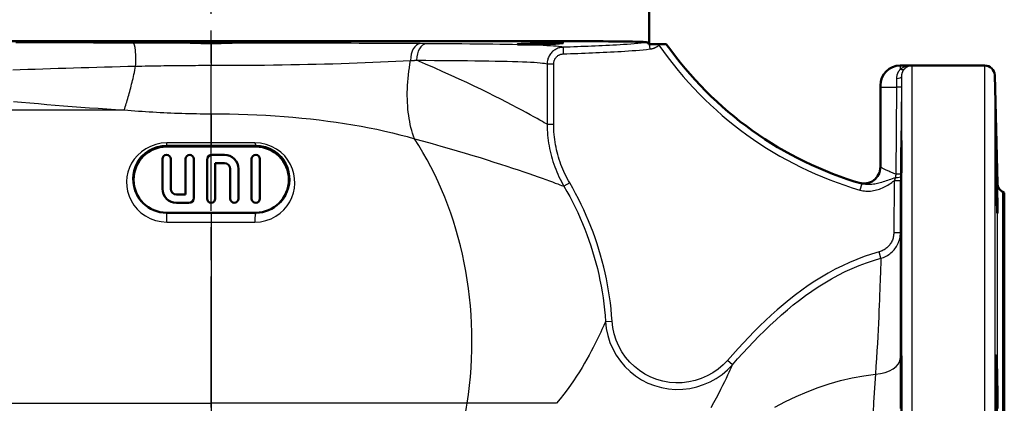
# Model space of a CAD drawing. Header units: millimetres. Extents: x 257 to 2036, y 206 to 1822.
# Tile 30 of 66: x 1011 to 1309, y 1370 to 1486. Entities that reach past the tile are written whole.
import ezdxf

# ---------------------------------------------------------------- set-up
doc = ezdxf.new("R2010")
doc.units = ezdxf.units.MM
doc.header["$LTSCALE"] = 7
doc.linetypes.add('CHAIN', pattern=[0.3543, 0.2362, -0.0295, 0.0591, -0.0295])
for name, color, linetype, lineweight in [('Mittellinie(DIN)', 4, 'CHAIN', 25), ('Sichtbare Kanten(DIN)', 7, 'Continuous', 50), ('Sichtbare tangentiale Kanten(DIN)', 3, 'Continuous', 25)]:
    doc.layers.add(name, color=color, linetype=linetype, lineweight=lineweight)

msp = doc.modelspace()

# ---------------------------------------------------------------- linework, layer by layer
at = {"layer": 'Mittellinie(DIN)', "linetype": 'CHAIN', "ltscale": 23.990969}
msp.add_line((1069.44, 832.92), (1069.44, 1821.73), dxfattribs=at)
at = {"layer": 'Sichtbare Kanten(DIN)'}
for p, q in [((1201.94, 1478.33), (1201.94, 1505.33)), ((1202.11, 1478.33), (1201.74, 1478.33)), ((1204.68, 1478.33), (1202.11, 1478.33)), ((1205.17, 1478.33), (1204.68, 1478.33)), ((1207.17, 1478.33), (1205.17, 1478.33)), ((1281.42, 1471.83), (1277.94, 1471.83)), ((1303.54, 1471.83), (1281.42, 1471.83)), ((1307.4, 1436.16), (1306.54, 1468.91)), ((1271.94, 1465.33), (1271.94, 1465.83)), ((1271.94, 1465.33), (1271.94, 1441.15)), ((1055.94, 1447.33), (1082.94, 1447.33)), ((1054.69, 1434.58), (1054.69, 1443.58)), ((1057.19, 1443.58), (1057.19, 1434.58)), ((1061.69, 1432.83), (1061.69, 1443.58)), ((1064.19, 1443.58), (1064.19, 1431.83)), ((1068.19, 1431.58), (1068.19, 1443.33)), ((1069.69, 1444.83), (1073.44, 1444.83)), ((1073.44, 1442.33), (1070.69, 1442.33)), ((1070.69, 1442.33), (1070.69, 1431.58)), ((1081.69, 1431.58), (1081.69, 1443.58)), ((1084.19, 1443.58), (1084.19, 1431.58)), ((1075.19, 1431.58), (1075.19, 1440.58)), ((1077.69, 1440.58), (1077.69, 1431.58)), ((1309.44, 1433.33), (1308.9, 1433.64)), ((1309.44, 1433.33), (1309.44, 1221.33)), ((1058.94, 1432.83), (1061.69, 1432.83)), ((1062.69, 1430.33), (1058.94, 1430.33)), ((1082.94, 1427.33), (1055.94, 1427.33))]:
    msp.add_line(p, q, dxfattribs=at)
at = {"layer": 'Sichtbare Kanten(DIN)', "flags": 128}
for points in [[(1201.67, 1478.77), (1201.4, 1478.83), (1201.04, 1478.89), (1200.58, 1478.93), (1200.04, 1478.97), (1199.4, 1479), (1198.67, 1479.03), (1197.85, 1479.05), (1196.94, 1479.07), (1195.94, 1479.09), (1194.85, 1479.1), (1193.67, 1479.12), (1192.41, 1479.13), (1191.06, 1479.14), (1189.62, 1479.15), (1188.1, 1479.16), (1186.5, 1479.17), (1184.82, 1479.17), (1183.06, 1479.18), (1181.22, 1479.19), (1179.3, 1479.19), (1177.31, 1479.2), (1175.24, 1479.2), (1173.09, 1479.2), (1170.87, 1479.21), (1168.58, 1479.21), (1166.22, 1479.21), (1163.79, 1479.22), (1161.29, 1479.22), (1158.74, 1479.22), (1156.12, 1479.22), (1153.45, 1479.23), (1150.72, 1479.23), (1147.93, 1479.23), (1145.09, 1479.23), (1142.19, 1479.23), (1139.24, 1479.24), (1136.24, 1479.24), (1133.2, 1479.24), (1130.1, 1479.24), (1126.96, 1479.24), (1123.78, 1479.24), (1120.56, 1479.24), (1117.31, 1479.24), (1114.03, 1479.24), (1110.72, 1479.25), (1107.39, 1479.25), (1104.02, 1479.25), (1100.64, 1479.25), (1097.23, 1479.25), (1093.8, 1479.25), (1090.36, 1479.25), (1086.89, 1479.25), (1083.42, 1479.25), (1079.93, 1479.25), (1076.43, 1479.25), (1072.92, 1479.25), (1069.41, 1479.25), (1065.91, 1479.25), (1062.41, 1479.25), (1058.92, 1479.25), (1055.44, 1479.25), (1051.97, 1479.25), (1048.51, 1479.25), (1045.07, 1479.25), (1041.64, 1479.25), (1038.23, 1479.25), (1034.84, 1479.25), (1031.47, 1479.25), (1028.13, 1479.25), (1024.81, 1479.24), (1021.52, 1479.24), (1018.27, 1479.24), (1015.06, 1479.24), (1011.88, 1479.24), (1008.75, 1479.24)], [(1066.36, 1478.63), (1065.06, 1478.65), (1063.99, 1478.68), (1063.18, 1478.72), (1062.68, 1478.76), (1062.52, 1478.8), (1062.71, 1478.84), (1063.23, 1478.87), (1064.06, 1478.91), (1065.15, 1478.93), (1066.46, 1478.96), (1067.92, 1478.97), (1069.46, 1478.97), (1071, 1478.97), (1072.46, 1478.95), (1073.76, 1478.93), (1074.85, 1478.91), (1075.67, 1478.87), (1076.18, 1478.84), (1076.36, 1478.8), (1076.19, 1478.76), (1075.69, 1478.72), (1074.87, 1478.68), (1073.79, 1478.65), (1072.49, 1478.63)], [(1069.44, 1478.55), (1069.31, 1478.55), (1069.18, 1478.55), (1069.04, 1478.55), (1068.91, 1478.56), (1068.78, 1478.56), (1068.64, 1478.56), (1068.51, 1478.56), (1068.38, 1478.57), (1068.25, 1478.57), (1068.12, 1478.57), (1067.99, 1478.58), (1067.86, 1478.58), (1067.73, 1478.59), (1067.6, 1478.59), (1067.47, 1478.6), (1067.34, 1478.6), (1067.22, 1478.61), (1067.09, 1478.61), (1066.97, 1478.61), (1066.84, 1478.62), (1066.72, 1478.62), (1066.6, 1478.63), (1066.48, 1478.63), (1066.36, 1478.63)], [(1072.49, 1478.63), (1072.37, 1478.63), (1072.25, 1478.62), (1072.13, 1478.62), (1072.01, 1478.62), (1071.89, 1478.61), (1071.76, 1478.61), (1071.64, 1478.61), (1071.51, 1478.6), (1071.39, 1478.6), (1071.26, 1478.59), (1071.13, 1478.59), (1071.01, 1478.58), (1070.88, 1478.58), (1070.75, 1478.57), (1070.62, 1478.57), (1070.49, 1478.57), (1070.36, 1478.56), (1070.23, 1478.56), (1070.1, 1478.56), (1069.97, 1478.56), (1069.84, 1478.55), (1069.71, 1478.55), (1069.57, 1478.55), (1069.44, 1478.55)], [(1175.81, 1478.67), (1175.94, 1478.63), (1175.6, 1478.57), (1174.82, 1478.5), (1173.64, 1478.43), (1172.15, 1478.36), (1170.45, 1478.29), (1168.65, 1478.24), (1166.87, 1478.2), (1165.24, 1478.17), (1163.87, 1478.17), (1162.86, 1478.18), (1162.26, 1478.21), (1162.13, 1478.26), (1162.47, 1478.31), (1163.25, 1478.37), (1164.43, 1478.44), (1165.92, 1478.5), (1167.62, 1478.57), (1169.42, 1478.62), (1171.19, 1478.66), (1172.82, 1478.69), (1174.19, 1478.7), (1175.21, 1478.7), (1175.81, 1478.67)], [(1201.74, 1478.33), (1201.74, 1478.36), (1201.74, 1478.4), (1201.74, 1478.43), (1201.73, 1478.46), (1201.73, 1478.49), (1201.73, 1478.51), (1201.73, 1478.54), (1201.72, 1478.57), (1201.72, 1478.59), (1201.72, 1478.61), (1201.71, 1478.63), (1201.71, 1478.65), (1201.71, 1478.67), (1201.71, 1478.69), (1201.7, 1478.7), (1201.7, 1478.72), (1201.7, 1478.73), (1201.69, 1478.74), (1201.69, 1478.75), (1201.69, 1478.76), (1201.68, 1478.76), (1201.68, 1478.77), (1201.68, 1478.77), (1201.67, 1478.77)], [(1278.22, 1441.45), (1278.25, 1444.03), (1278.27, 1446.27), (1278.29, 1447.92), (1278.31, 1448.9), (1278.32, 1449.19), (1278.32, 1448.7), (1278.32, 1447.54), (1278.32, 1445.7), (1278.3, 1443.35), (1278.29, 1440.72), (1278.27, 1437.85), (1278.24, 1434.99), (1278.22, 1432.42), (1278.19, 1430.18), (1278.17, 1428.48), (1278.15, 1427.49), (1278.14, 1427.2), (1278.13, 1427.68), (1278.13, 1428.85), (1278.14, 1430.71), (1278.16, 1433.06), (1278.18, 1435.72), (1278.2, 1438.64), (1278.22, 1441.45)], [(1307.12, 1441.45), (1307.19, 1438.64), (1307.26, 1435.72), (1307.32, 1433.07), (1307.36, 1430.71), (1307.39, 1428.85), (1307.39, 1427.68), (1307.37, 1427.2), (1307.33, 1427.49), (1307.28, 1428.48), (1307.21, 1430.18), (1307.14, 1432.42), (1307.06, 1434.99), (1306.99, 1437.85), (1306.93, 1440.72), (1306.88, 1443.35), (1306.84, 1445.7), (1306.82, 1447.54), (1306.82, 1448.7), (1306.83, 1449.19), (1306.87, 1448.9), (1306.91, 1447.92), (1306.97, 1446.27), (1307.05, 1444.03), (1307.12, 1441.45)], [(1278.13, 1368.11), (1278.13, 1370.75), (1278.14, 1373.66), (1278.16, 1376.5), (1278.18, 1379.08), (1278.2, 1381.33), (1278.22, 1382.98)], [(1278.22, 1382.98), (1278.25, 1383.97), (1278.27, 1384.24), (1278.29, 1383.76), (1278.31, 1382.58), (1278.32, 1380.74), (1278.32, 1378.39), (1278.32, 1375.76), (1278.32, 1372.88), (1278.3, 1370.02), (1278.29, 1367.47)], [(1306.93, 1367.47), (1306.88, 1370.02), (1306.84, 1372.88), (1306.82, 1375.76), (1306.82, 1378.39), (1306.83, 1380.74), (1306.87, 1382.58), (1306.91, 1383.76), (1306.97, 1384.24), (1307.05, 1383.97), (1307.12, 1382.98)], [(1307.12, 1382.98), (1307.19, 1381.33), (1307.26, 1379.08), (1307.32, 1376.5), (1307.36, 1373.66), (1307.39, 1370.75), (1307.39, 1368.11)]]:
    msp.add_lwpolyline(points, dxfattribs=at)
at = {"layer": 'Sichtbare Kanten(DIN)'}
for centre, radius, start, end in [((1297.05, 1541.74), 110, 215.2012, 253.7627), ((1277.94, 1465.83), 6, 90, 180), ((1303.54, 1468.83), 3, 1.5, 90), ((1055.94, 1437.33), 10, 90, 270), ((1082.94, 1437.33), 10, 270, 90), ((1055.94, 1443.58), 1.25, 0, 180), ((1062.94, 1443.58), 1.25, 0, 180), ((1069.69, 1443.33), 1.5, 90, 180), ((1073.44, 1440.58), 4.25, 0, 90), ((1073.44, 1440.58), 1.75, 0, 90), ((1082.94, 1443.58), 1.25, 0, 180), ((1266.94, 1441.15), 5, 253.3342, 0), ((1310.4, 1436.24), 3, 181.5, 240), ((1058.94, 1434.58), 4.25, 180, 270), ((1058.94, 1434.58), 1.75, 180, 270), ((1062.69, 1431.83), 1.5, 270, 0), ((1069.44, 1431.58), 1.25, 180, 0), ((1076.44, 1431.58), 1.25, 180, 0), ((1082.94, 1431.58), 1.25, 180, 0)]:
    msp.add_arc(centre, radius, start, end, dxfattribs=at)
at = {"layer": 'Sichtbare tangentiale Kanten(DIN)'}
for p, q in [((1069.44, 1478.55), (1069.44, 1471.9)), ((1134.56, 1478.43), (1132.69, 1478.45)), ((1202.3, 1476.84), (1202.11, 1478.33)), ((1204.95, 1478.01), (1204.68, 1478.33)), ((1175.93, 1477.35), (1176, 1475.36)), ((1069.44, 1457.27), (1069.44, 1471.91)), ((1171.1, 1472.36), (1173.09, 1472.36)), ((1171.1, 1472.36), (1171.1, 1454.07)), ((1173.09, 1454.07), (1173.09, 1472.36)), ((1277.94, 1471.83), (1277.94, 1470.69)), ((1281.42, 1471.83), (1281.42, 1182.83)), ((1303.54, 1182.83), (1303.54, 1471.83)), ((1306.54, 1468.91), (1306.54, 1185.75)), ((1278.42, 1186.01), (1278.42, 1468.65)), ((1271.94, 1465.33), (1276.78, 1465.33)), ((1276.78, 1465.33), (1276.6, 1438.98)), ((1278.16, 1438.96), (1278.39, 1465.31)), ((982.39, 1458.44), (1043.11, 1458.44)), ((1069.44, 1457.26), (1069.44, 1448.45)), ((1171.1, 1454.07), (1173.09, 1454.07)), ((1069.44, 1448.45), (1069.44, 1447.74)), ((1055.94, 1447.33), (1055.94, 1447.75)), ((1082.94, 1447.33), (1082.94, 1447.77)), ((1177.92, 1436.34), (1176.19, 1435.33)), ((1266.3, 1436.12), (1265.74, 1434.2)), ((1276.14, 1437.01), (1276, 1421.26)), ((1278.14, 1436.99), (1276.14, 1437.01)), ((1278, 1421.25), (1278.14, 1436.99)), ((1278.14, 1436.99), (1278.15, 1438.32)), ((1278.15, 1438.32), (1278.16, 1438.96)), ((1307.4, 1218.49), (1307.4, 1436.16)), ((1308.9, 1433.64), (1308.9, 1221.01)), ((1055.94, 1427.33), (1055.94, 1427.3)), ((1069.44, 1427.31), (1069.44, 1424.53)), ((1082.94, 1427.33), (1082.94, 1427.28)), ((1069.44, 1424.53), (1069.44, 1369.73)), ((1278, 1421.25), (1276, 1421.26)), ((1272.1, 1413.58), (1271.58, 1415.5)), ((1188.76, 1394.45), (1190.76, 1394.59)), ((1227.19, 1381.39), (1225.69, 1382.71)), ((981.59, 1369.73), (1069.44, 1369.73)), ((1069.44, 1369.73), (1069.44, 1349.46)), ((1146.94, 1369.73), (1069.44, 1369.73)), ((1173.92, 1369.73), (1146.94, 1369.73))]:
    msp.add_line(p, q, dxfattribs=at)
at = {"layer": 'Sichtbare tangentiale Kanten(DIN)', "flags": 128}
for points in [[(1045.89, 1478.63), (1043.46, 1478.64), (1041.04, 1478.64), (1038.63, 1478.64), (1036.22, 1478.64), (1033.82, 1478.64), (1031.43, 1478.65), (1029.04, 1478.65), (1026.67, 1478.65), (1024.3, 1478.66), (1021.94, 1478.66), (1019.6, 1478.67), (1017.26, 1478.67), (1014.93, 1478.68), (1012.62, 1478.68), (1010.31, 1478.69)], [(1066.36, 1478.63), (1065.5, 1478.63), (1064.65, 1478.63), (1063.79, 1478.63), (1062.93, 1478.63), (1062.08, 1478.63), (1061.22, 1478.63), (1060.37, 1478.63), (1059.51, 1478.63), (1058.66, 1478.63), (1057.8, 1478.63), (1056.95, 1478.63), (1056.09, 1478.63), (1055.24, 1478.63), (1054.39, 1478.63), (1053.54, 1478.63), (1052.68, 1478.63), (1051.83, 1478.63), (1050.98, 1478.63), (1050.13, 1478.63), (1049.28, 1478.63), (1048.43, 1478.63), (1047.58, 1478.63), (1046.74, 1478.63), (1045.89, 1478.63)], [(1132.69, 1478.45), (1130.5, 1478.46), (1128.27, 1478.47), (1126.01, 1478.48), (1123.72, 1478.49), (1121.4, 1478.51), (1119.05, 1478.52), (1116.67, 1478.53), (1114.26, 1478.54), (1111.82, 1478.55), (1109.35, 1478.56), (1106.86, 1478.57), (1104.34, 1478.57), (1101.8, 1478.58), (1099.23, 1478.59), (1096.64, 1478.6), (1094.02, 1478.6), (1091.37, 1478.61), (1088.71, 1478.61), (1086.03, 1478.62), (1083.34, 1478.62), (1080.63, 1478.62), (1077.92, 1478.63), (1075.2, 1478.63), (1072.49, 1478.63)], [(1175.93, 1477.35), (1175.59, 1477.44), (1175.12, 1477.51), (1174.54, 1477.59), (1173.84, 1477.66), (1173.03, 1477.72), (1172.1, 1477.78), (1171.05, 1477.84), (1169.9, 1477.9), (1168.63, 1477.95), (1167.25, 1478), (1165.76, 1478.04), (1164.16, 1478.08), (1162.46, 1478.12), (1160.65, 1478.16), (1158.75, 1478.19), (1156.74, 1478.23), (1154.64, 1478.26), (1152.44, 1478.28), (1150.14, 1478.31), (1147.75, 1478.34), (1145.27, 1478.36), (1142.71, 1478.38), (1140.07, 1478.4), (1137.35, 1478.42), (1134.56, 1478.43)], [(1201.67, 1478.77), (1200.63, 1478.66), (1199.58, 1478.56), (1198.52, 1478.47), (1197.45, 1478.39), (1196.38, 1478.31), (1195.31, 1478.24), (1194.24, 1478.17), (1193.17, 1478.1), (1192.1, 1478.04), (1191.02, 1477.98), (1189.95, 1477.93), (1188.87, 1477.87), (1187.8, 1477.82), (1186.72, 1477.77), (1185.64, 1477.72), (1184.56, 1477.68), (1183.48, 1477.63), (1182.4, 1477.59), (1181.33, 1477.55), (1180.25, 1477.51), (1179.17, 1477.47), (1178.09, 1477.43), (1177.01, 1477.39), (1175.93, 1477.35)], [(1202.3, 1476.84), (1202.42, 1476.85), (1202.54, 1476.87), (1202.66, 1476.89), (1202.78, 1476.92), (1202.9, 1476.95), (1203.02, 1476.98), (1203.14, 1477.01), (1203.25, 1477.05), (1203.37, 1477.09), (1203.48, 1477.13), (1203.6, 1477.18), (1203.71, 1477.23), (1203.82, 1477.28), (1203.93, 1477.33), (1204.04, 1477.39), (1204.15, 1477.45), (1204.25, 1477.51), (1204.36, 1477.58), (1204.46, 1477.64), (1204.56, 1477.71), (1204.66, 1477.78), (1204.76, 1477.86), (1204.86, 1477.94), (1204.95, 1478.01)], [(1204.95, 1478.01), (1204.96, 1478.03), (1204.97, 1478.04), (1204.98, 1478.05), (1204.99, 1478.06), (1205, 1478.07), (1205.01, 1478.09), (1205.02, 1478.1), (1205.03, 1478.11), (1205.04, 1478.12), (1205.05, 1478.14), (1205.06, 1478.15), (1205.07, 1478.16), (1205.08, 1478.17), (1205.09, 1478.19), (1205.1, 1478.2), (1205.11, 1478.21), (1205.12, 1478.23), (1205.12, 1478.24), (1205.13, 1478.26), (1205.14, 1478.27), (1205.15, 1478.28), (1205.16, 1478.3), (1205.17, 1478.31), (1205.17, 1478.33)], [(1175.93, 1477.35), (1175.61, 1477.33), (1175.3, 1477.29), (1174.98, 1477.23), (1174.67, 1477.15), (1174.37, 1477.05), (1174.07, 1476.93), (1173.79, 1476.79), (1173.51, 1476.63), (1173.24, 1476.46), (1172.98, 1476.27), (1172.74, 1476.06), (1172.51, 1475.84), (1172.29, 1475.6), (1172.09, 1475.35), (1171.91, 1475.09), (1171.74, 1474.81), (1171.6, 1474.53), (1171.47, 1474.23), (1171.36, 1473.93), (1171.27, 1473.63), (1171.19, 1473.31), (1171.14, 1473), (1171.11, 1472.68), (1171.1, 1472.36)], [(1173.09, 1472.36), (1173.1, 1472.55), (1173.12, 1472.74), (1173.15, 1472.93), (1173.19, 1473.12), (1173.25, 1473.31), (1173.31, 1473.49), (1173.39, 1473.66), (1173.48, 1473.83), (1173.58, 1474), (1173.69, 1474.16), (1173.81, 1474.31), (1173.94, 1474.45), (1174.08, 1474.58), (1174.22, 1474.71), (1174.38, 1474.82), (1174.54, 1474.92), (1174.71, 1475.02), (1174.88, 1475.1), (1175.06, 1475.17), (1175.24, 1475.23), (1175.43, 1475.28), (1175.62, 1475.32), (1175.81, 1475.34), (1176, 1475.36)], [(1176, 1475.36), (1177.09, 1475.39), (1178.19, 1475.43), (1179.29, 1475.47), (1180.39, 1475.51), (1181.48, 1475.55), (1182.58, 1475.6), (1183.68, 1475.64), (1184.78, 1475.69), (1185.88, 1475.73), (1186.97, 1475.78), (1188.07, 1475.83), (1189.17, 1475.89), (1190.26, 1475.94), (1191.36, 1476), (1192.45, 1476.06), (1193.55, 1476.12), (1194.64, 1476.19), (1195.74, 1476.26), (1196.83, 1476.34), (1197.93, 1476.42), (1199.02, 1476.5), (1200.11, 1476.6), (1201.21, 1476.71), (1202.3, 1476.84)], [(1046.57, 1471.65), (1047.52, 1471.67), (1048.47, 1471.69), (1049.42, 1471.71), (1050.37, 1471.73), (1051.32, 1471.74), (1052.27, 1471.76), (1053.23, 1471.78), (1054.18, 1471.79), (1055.13, 1471.8), (1056.08, 1471.82), (1057.04, 1471.83), (1057.99, 1471.84), (1058.94, 1471.85), (1059.9, 1471.86), (1060.85, 1471.87), (1061.8, 1471.88), (1062.76, 1471.88), (1063.71, 1471.89), (1064.67, 1471.89), (1065.62, 1471.9), (1066.58, 1471.9), (1067.53, 1471.9), (1068.49, 1471.9), (1069.44, 1471.9)], [(1069.44, 1471.9), (1072.14, 1471.91), (1074.84, 1471.91), (1077.54, 1471.93), (1080.24, 1471.94), (1082.93, 1471.97), (1085.61, 1471.99), (1088.27, 1472.03), (1090.92, 1472.07), (1093.54, 1472.11), (1096.14, 1472.16), (1098.72, 1472.21), (1101.26, 1472.27), (1103.78, 1472.33), (1106.28, 1472.4), (1108.75, 1472.47), (1111.2, 1472.55), (1113.62, 1472.63), (1116.02, 1472.72), (1118.38, 1472.81), (1120.72, 1472.91), (1123.03, 1473.01), (1125.3, 1473.11), (1127.55, 1473.22), (1129.77, 1473.34)], [(1130.92, 1449.71), (1130.64, 1450.52), (1130.37, 1451.35), (1130.13, 1452.2), (1129.9, 1453.07), (1129.7, 1453.96), (1129.52, 1454.87), (1129.35, 1455.79), (1129.21, 1456.73), (1129.09, 1457.69), (1128.99, 1458.66), (1128.91, 1459.65), (1128.85, 1460.65), (1128.81, 1461.66), (1128.79, 1462.69), (1128.79, 1463.72), (1128.82, 1464.76), (1128.86, 1465.82), (1128.93, 1466.88), (1129.02, 1467.94), (1129.13, 1469.02), (1129.26, 1470.09), (1129.41, 1471.17), (1129.58, 1472.26), (1129.77, 1473.34)], [(1129.77, 1473.34), (1129.85, 1473.34), (1129.92, 1473.35), (1130, 1473.35), (1130.07, 1473.36), (1130.15, 1473.36), (1130.23, 1473.36), (1130.3, 1473.37), (1130.38, 1473.37), (1130.45, 1473.38), (1130.53, 1473.38), (1130.61, 1473.38), (1130.68, 1473.39), (1130.76, 1473.39), (1130.83, 1473.4), (1130.91, 1473.4), (1130.98, 1473.4), (1131.06, 1473.41), (1131.14, 1473.41), (1131.21, 1473.42), (1131.29, 1473.42), (1131.36, 1473.42), (1131.44, 1473.43), (1131.51, 1473.43), (1131.59, 1473.44)], [(1131.59, 1473.44), (1134.35, 1473.42), (1137.05, 1473.4), (1139.66, 1473.38), (1142.19, 1473.36), (1144.64, 1473.33), (1146.99, 1473.31), (1149.25, 1473.28), (1151.41, 1473.25), (1153.46, 1473.22), (1155.42, 1473.18), (1157.27, 1473.15), (1159.02, 1473.11), (1160.66, 1473.07), (1162.19, 1473.02), (1163.61, 1472.97), (1164.91, 1472.92), (1166.1, 1472.87), (1167.17, 1472.81), (1168.13, 1472.74), (1168.96, 1472.68), (1169.68, 1472.6), (1170.28, 1472.53), (1170.75, 1472.45), (1171.1, 1472.36)], [(1171.1, 1454.08), (1170.74, 1454.28), (1170.25, 1454.56), (1169.65, 1454.91), (1168.91, 1455.32), (1168.06, 1455.8), (1167.09, 1456.34), (1166, 1456.95), (1164.78, 1457.61), (1163.46, 1458.32), (1162.02, 1459.09), (1160.47, 1459.9), (1158.82, 1460.76), (1157.06, 1461.66), (1155.21, 1462.6), (1153.25, 1463.57), (1151.2, 1464.57), (1149.05, 1465.61), (1146.82, 1466.66), (1144.49, 1467.74), (1142.07, 1468.85), (1139.57, 1469.97), (1136.99, 1471.11), (1134.33, 1472.26), (1131.59, 1473.42)], [(1009.38, 1470.53), (1011.65, 1470.61), (1013.93, 1470.69), (1016.22, 1470.77), (1018.51, 1470.84), (1020.82, 1470.92), (1023.13, 1471), (1025.44, 1471.07), (1027.77, 1471.15), (1030.1, 1471.22), (1032.44, 1471.29), (1034.79, 1471.36), (1037.13, 1471.42), (1039.49, 1471.49), (1041.85, 1471.55), (1044.21, 1471.6), (1046.57, 1471.65)], [(1043.12, 1458.44), (1043.28, 1458.89), (1043.44, 1459.35), (1043.59, 1459.83), (1043.74, 1460.31), (1043.9, 1460.8), (1044.05, 1461.31), (1044.2, 1461.82), (1044.35, 1462.34), (1044.5, 1462.86), (1044.65, 1463.4), (1044.8, 1463.94), (1044.94, 1464.49), (1045.09, 1465.05), (1045.23, 1465.62), (1045.37, 1466.19), (1045.51, 1466.77), (1045.65, 1467.36), (1045.79, 1467.96), (1045.92, 1468.56), (1046.06, 1469.17), (1046.19, 1469.78), (1046.32, 1470.4), (1046.45, 1471.02), (1046.58, 1471.65)], [(1277.94, 1470.69), (1277.87, 1470.61), (1277.79, 1470.53), (1277.72, 1470.44), (1277.65, 1470.35), (1277.58, 1470.25), (1277.51, 1470.16), (1277.44, 1470.05), (1277.37, 1469.95), (1277.31, 1469.84), (1277.25, 1469.73), (1277.2, 1469.61), (1277.14, 1469.5), (1277.09, 1469.37), (1277.04, 1469.25), (1277, 1469.12), (1276.96, 1468.99), (1276.93, 1468.86), (1276.89, 1468.73), (1276.87, 1468.59), (1276.84, 1468.45), (1276.83, 1468.31), (1276.81, 1468.17), (1276.8, 1468.02), (1276.8, 1467.88)], [(1281.42, 1471.83), (1281.26, 1471.83), (1281.11, 1471.82), (1280.96, 1471.81), (1280.8, 1471.8), (1280.65, 1471.78), (1280.5, 1471.76), (1280.35, 1471.73), (1280.19, 1471.7), (1280.04, 1471.67), (1279.89, 1471.64), (1279.75, 1471.59), (1279.6, 1471.55), (1279.45, 1471.5), (1279.31, 1471.45), (1279.16, 1471.39), (1279.02, 1471.33), (1278.88, 1471.27), (1278.74, 1471.2), (1278.6, 1471.12), (1278.46, 1471.05), (1278.33, 1470.96), (1278.2, 1470.88), (1278.07, 1470.79), (1277.94, 1470.69)], [(1278.42, 1468.65), (1278.42, 1468.76), (1278.43, 1468.88), (1278.44, 1468.99), (1278.45, 1469.1), (1278.47, 1469.22), (1278.49, 1469.32), (1278.52, 1469.43), (1278.55, 1469.54), (1278.58, 1469.64), (1278.61, 1469.74), (1278.65, 1469.84), (1278.69, 1469.94), (1278.73, 1470.04), (1278.78, 1470.13), (1278.83, 1470.22), (1278.88, 1470.3), (1278.93, 1470.39), (1278.98, 1470.47), (1279.04, 1470.55), (1279.09, 1470.63), (1279.15, 1470.7), (1279.21, 1470.77), (1279.27, 1470.84), (1279.33, 1470.91)], [(1279.33, 1470.91), (1279.41, 1470.98), (1279.48, 1471.06), (1279.56, 1471.13), (1279.64, 1471.19), (1279.73, 1471.26), (1279.81, 1471.32), (1279.89, 1471.37), (1279.98, 1471.42), (1280.06, 1471.47), (1280.15, 1471.52), (1280.24, 1471.56), (1280.33, 1471.6), (1280.41, 1471.64), (1280.5, 1471.67), (1280.59, 1471.7), (1280.68, 1471.73), (1280.77, 1471.75), (1280.86, 1471.77), (1280.96, 1471.79), (1281.05, 1471.8), (1281.14, 1471.81), (1281.23, 1471.82), (1281.32, 1471.83), (1281.42, 1471.83)], [(1276.8, 1467.88), (1276.8, 1467.78), (1276.8, 1467.68), (1276.79, 1467.58), (1276.79, 1467.47), (1276.79, 1467.37), (1276.79, 1467.27), (1276.79, 1467.16), (1276.79, 1467.06), (1276.79, 1466.95), (1276.79, 1466.84), (1276.79, 1466.74), (1276.79, 1466.63), (1276.79, 1466.52), (1276.79, 1466.41), (1276.78, 1466.31), (1276.78, 1466.2), (1276.78, 1466.09), (1276.78, 1465.98), (1276.78, 1465.87), (1276.78, 1465.76), (1276.78, 1465.65), (1276.78, 1465.55), (1276.78, 1465.44), (1276.78, 1465.33)], [(1278.39, 1465.31), (1278.39, 1465.45), (1278.39, 1465.59), (1278.39, 1465.74), (1278.39, 1465.88), (1278.39, 1466.02), (1278.39, 1466.16), (1278.4, 1466.31), (1278.4, 1466.45), (1278.4, 1466.59), (1278.4, 1466.73), (1278.4, 1466.87), (1278.4, 1467.01), (1278.4, 1467.15), (1278.4, 1467.29), (1278.41, 1467.43), (1278.41, 1467.57), (1278.41, 1467.71), (1278.41, 1467.85), (1278.41, 1467.98), (1278.41, 1468.12), (1278.41, 1468.25), (1278.41, 1468.38), (1278.41, 1468.52), (1278.42, 1468.65)], [(1009.59, 1461.01), (1012.09, 1460.78), (1014.61, 1460.55), (1017.14, 1460.32), (1019.68, 1460.1), (1022.24, 1459.88), (1024.8, 1459.67), (1027.38, 1459.47), (1029.98, 1459.28), (1032.58, 1459.09), (1035.2, 1458.91), (1037.83, 1458.74), (1040.47, 1458.58), (1043.12, 1458.44)], [(1043.11, 1458.44), (1044.19, 1458.34), (1045.27, 1458.25), (1046.35, 1458.17), (1047.43, 1458.08), (1048.51, 1458.01), (1049.6, 1457.93), (1050.69, 1457.86), (1051.78, 1457.79), (1052.87, 1457.73), (1053.97, 1457.67), (1055.07, 1457.61), (1056.17, 1457.56), (1057.27, 1457.51), (1058.37, 1457.47), (1059.47, 1457.43), (1060.58, 1457.4), (1061.68, 1457.37), (1062.79, 1457.34), (1063.9, 1457.32), (1065.01, 1457.3), (1066.11, 1457.28), (1067.22, 1457.27), (1068.33, 1457.27), (1069.44, 1457.27)], [(1069.43, 1457.26), (1072.21, 1457.25), (1074.98, 1457.21), (1077.75, 1457.14), (1080.51, 1457.05), (1083.27, 1456.94), (1086.02, 1456.79), (1088.76, 1456.62), (1091.48, 1456.43), (1094.18, 1456.21), (1096.86, 1455.96), (1099.51, 1455.69), (1102.13, 1455.39), (1104.73, 1455.06), (1107.29, 1454.71), (1109.82, 1454.33), (1112.32, 1453.93), (1114.78, 1453.5), (1117.21, 1453.04), (1119.6, 1452.55), (1121.95, 1452.04), (1124.26, 1451.5), (1126.53, 1450.93), (1128.75, 1450.34), (1130.92, 1449.71)], [(1171.1, 1454.07), (1171.11, 1453.26), (1171.14, 1452.44), (1171.18, 1451.62), (1171.25, 1450.81), (1171.33, 1449.99), (1171.43, 1449.18), (1171.54, 1448.36), (1171.68, 1447.56), (1171.83, 1446.75), (1172, 1445.95), (1172.19, 1445.15), (1172.4, 1444.36), (1172.62, 1443.58), (1172.86, 1442.8), (1173.12, 1442.02), (1173.39, 1441.25), (1173.69, 1440.48), (1174, 1439.72), (1174.32, 1438.97), (1174.66, 1438.23), (1175.02, 1437.49), (1175.4, 1436.76), (1175.79, 1436.04), (1176.19, 1435.33)], [(1177.92, 1436.34), (1177.53, 1437.02), (1177.16, 1437.7), (1176.81, 1438.38), (1176.47, 1439.08), (1176.14, 1439.79), (1175.84, 1440.5), (1175.54, 1441.22), (1175.27, 1441.94), (1175.01, 1442.67), (1174.76, 1443.4), (1174.53, 1444.14), (1174.32, 1444.89), (1174.13, 1445.64), (1173.95, 1446.39), (1173.79, 1447.15), (1173.64, 1447.91), (1173.51, 1448.67), (1173.4, 1449.44), (1173.31, 1450.21), (1173.23, 1450.98), (1173.17, 1451.75), (1173.13, 1452.53), (1173.1, 1453.3), (1173.09, 1454.07)], [(1056, 1448.46), (1054.29, 1448.33), (1052.65, 1447.97), (1051.09, 1447.4), (1049.63, 1446.65), (1048.31, 1445.73), (1047.15, 1444.68), (1046.17, 1443.52), (1045.36, 1442.28), (1044.72, 1440.96), (1044.26, 1439.59), (1043.96, 1438.17), (1043.85, 1436.73), (1043.91, 1435.27), (1044.16, 1433.82), (1044.59, 1432.39), (1045.21, 1430.99), (1046.02, 1429.67), (1047.01, 1428.44), (1048.18, 1427.33), (1049.52, 1426.37), (1051, 1425.58), (1052.6, 1425), (1054.28, 1424.64), (1056.01, 1424.52)], [(1069.44, 1448.45), (1068.88, 1448.45), (1068.32, 1448.45), (1067.76, 1448.45), (1067.2, 1448.45), (1066.64, 1448.45), (1066.08, 1448.45), (1065.52, 1448.45), (1064.96, 1448.45), (1064.4, 1448.45), (1063.84, 1448.45), (1063.28, 1448.45), (1062.72, 1448.45), (1062.16, 1448.45), (1061.6, 1448.45), (1061.04, 1448.45), (1060.48, 1448.45), (1059.92, 1448.45), (1059.36, 1448.45), (1058.8, 1448.45), (1058.24, 1448.45), (1057.68, 1448.45), (1057.12, 1448.45), (1056.56, 1448.45), (1056, 1448.46)], [(1082.7, 1448.48), (1082.15, 1448.48), (1081.6, 1448.47), (1081.05, 1448.47), (1080.5, 1448.47), (1079.95, 1448.47), (1079.4, 1448.46), (1078.85, 1448.46), (1078.3, 1448.46), (1077.75, 1448.46), (1077.2, 1448.46), (1076.65, 1448.46), (1076.09, 1448.46), (1075.54, 1448.45), (1074.99, 1448.45), (1074.43, 1448.45), (1073.88, 1448.45), (1073.32, 1448.45), (1072.77, 1448.45), (1072.21, 1448.45), (1071.66, 1448.45), (1071.11, 1448.45), (1070.55, 1448.45), (1070, 1448.45), (1069.44, 1448.45)], [(1082.69, 1424.51), (1084.38, 1424.62), (1086.01, 1424.97), (1087.56, 1425.52), (1088.99, 1426.26), (1090.28, 1427.17), (1091.42, 1428.21), (1092.4, 1429.38), (1093.21, 1430.63), (1093.85, 1431.96), (1094.32, 1433.35), (1094.62, 1434.77), (1094.74, 1436.22), (1094.69, 1437.67), (1094.46, 1439.12), (1094.04, 1440.55), (1093.44, 1441.93), (1092.65, 1443.26), (1091.68, 1444.5), (1090.53, 1445.62), (1089.2, 1446.6), (1087.7, 1447.4), (1086.09, 1447.99), (1084.4, 1448.36), (1082.7, 1448.48)], [(1130.92, 1449.71), (1133.66, 1448.97), (1136.33, 1448.23), (1138.92, 1447.5), (1141.45, 1446.77), (1143.9, 1446.06), (1146.28, 1445.36), (1148.58, 1444.66), (1150.8, 1443.99), (1152.94, 1443.32), (1154.99, 1442.67), (1156.97, 1442.04), (1158.86, 1441.42), (1160.67, 1440.83), (1162.38, 1440.26), (1164.01, 1439.7), (1165.55, 1439.18), (1166.99, 1438.68), (1168.34, 1438.21), (1169.59, 1437.76), (1170.74, 1437.35), (1171.78, 1436.97), (1172.73, 1436.63), (1173.57, 1436.32), (1174.31, 1436.04), (1174.94, 1435.81), (1175.46, 1435.61), (1175.88, 1435.45), (1176.19, 1435.33)], [(1055.94, 1427.3), (1054.5, 1427.4), (1053.08, 1427.71), (1051.75, 1428.2), (1050.5, 1428.87), (1049.38, 1429.69), (1048.4, 1430.63), (1047.57, 1431.68), (1046.89, 1432.8), (1046.36, 1433.99), (1046, 1435.21), (1045.79, 1436.45), (1045.73, 1437.7), (1045.83, 1438.93), (1046.07, 1440.14), (1046.46, 1441.32), (1046.99, 1442.44), (1047.67, 1443.51), (1048.49, 1444.51), (1049.47, 1445.41), (1050.58, 1446.2), (1051.81, 1446.84), (1053.12, 1447.33), (1054.51, 1447.64), (1055.94, 1447.75)], [(1055.94, 1447.75), (1056.5, 1447.75), (1057.07, 1447.75), (1057.63, 1447.75), (1058.19, 1447.75), (1058.75, 1447.75), (1059.32, 1447.75), (1059.88, 1447.75), (1060.44, 1447.75), (1061, 1447.74), (1061.57, 1447.74), (1062.13, 1447.74), (1062.69, 1447.74), (1063.25, 1447.74), (1063.82, 1447.74), (1064.38, 1447.74), (1064.94, 1447.74), (1065.5, 1447.74), (1066.07, 1447.74), (1066.63, 1447.74), (1067.19, 1447.74), (1067.75, 1447.74), (1068.32, 1447.74), (1068.88, 1447.74), (1069.44, 1447.74)], [(1069.44, 1447.74), (1070.01, 1447.74), (1070.57, 1447.74), (1071.14, 1447.74), (1071.7, 1447.74), (1072.27, 1447.74), (1072.83, 1447.74), (1073.39, 1447.74), (1073.96, 1447.75), (1074.52, 1447.75), (1075.09, 1447.75), (1075.65, 1447.75), (1076.21, 1447.75), (1076.78, 1447.75), (1077.34, 1447.75), (1077.9, 1447.75), (1078.47, 1447.76), (1079.03, 1447.76), (1079.59, 1447.76), (1080.15, 1447.76), (1080.71, 1447.76), (1081.27, 1447.76), (1081.83, 1447.77), (1082.38, 1447.77), (1082.94, 1447.77)], [(1082.94, 1447.77), (1084.4, 1447.67), (1085.84, 1447.35), (1087.22, 1446.84), (1088.5, 1446.16), (1089.64, 1445.32), (1090.62, 1444.35), (1091.45, 1443.29), (1092.12, 1442.15), (1092.63, 1440.97), (1092.98, 1439.74), (1093.17, 1438.51), (1093.22, 1437.26), (1093.11, 1436.03), (1092.85, 1434.81), (1092.45, 1433.62), (1091.9, 1432.49), (1091.2, 1431.42), (1090.37, 1430.43), (1089.4, 1429.54), (1088.3, 1428.77), (1087.08, 1428.14), (1085.76, 1427.67), (1084.37, 1427.38), (1082.94, 1427.28)], [(1276.6, 1438.98), (1276.28, 1439.1), (1275.97, 1439.23), (1275.65, 1439.36), (1275.35, 1439.49), (1275.06, 1439.61), (1274.77, 1439.74), (1274.49, 1439.87), (1274.22, 1439.99), (1273.97, 1440.11), (1273.72, 1440.23), (1273.49, 1440.34), (1273.27, 1440.45), (1273.07, 1440.55), (1272.88, 1440.65), (1272.71, 1440.74), (1272.55, 1440.82), (1272.41, 1440.89), (1272.29, 1440.96), (1272.18, 1441.02), (1272.1, 1441.06), (1272.03, 1441.1), (1271.98, 1441.13), (1271.95, 1441.14), (1271.94, 1441.15)], [(1190.76, 1394.59), (1190.62, 1396.41), (1190.44, 1398.24), (1190.23, 1400.07), (1189.99, 1401.89), (1189.71, 1403.7), (1189.39, 1405.52), (1189.04, 1407.32), (1188.66, 1409.12), (1188.24, 1410.91), (1187.78, 1412.69), (1187.29, 1414.46), (1186.77, 1416.21), (1186.22, 1417.96), (1185.63, 1419.7), (1185, 1421.43), (1184.34, 1423.14), (1183.65, 1424.85), (1182.93, 1426.54), (1182.17, 1428.21), (1181.38, 1429.87), (1180.56, 1431.52), (1179.71, 1433.14), (1178.83, 1434.75), (1177.92, 1436.34)], [(1265.74, 1434.2), (1266.19, 1434.09), (1266.64, 1434), (1267.11, 1433.93), (1267.57, 1433.89), (1268.04, 1433.87), (1268.5, 1433.87), (1268.97, 1433.9), (1269.43, 1433.95), (1269.89, 1434.03), (1270.35, 1434.12), (1270.8, 1434.23), (1271.25, 1434.36), (1271.69, 1434.51), (1272.12, 1434.67), (1272.55, 1434.85), (1272.98, 1435.05), (1273.39, 1435.25), (1273.8, 1435.47), (1274.21, 1435.7), (1274.6, 1435.95), (1275, 1436.2), (1275.38, 1436.46), (1275.76, 1436.73), (1276.14, 1437.01)], [(1276.48, 1437.93), (1276, 1437.75), (1275.52, 1437.58), (1275.04, 1437.41), (1274.57, 1437.24), (1274.11, 1437.08), (1273.66, 1436.93), (1273.21, 1436.78), (1272.77, 1436.65), (1272.33, 1436.52), (1271.9, 1436.39), (1271.47, 1436.28), (1271.05, 1436.18), (1270.63, 1436.09), (1270.22, 1436.01), (1269.81, 1435.95), (1269.4, 1435.9), (1269, 1435.86), (1268.6, 1435.85), (1268.2, 1435.85), (1267.81, 1435.86), (1267.42, 1435.9), (1267.04, 1435.95), (1266.66, 1436.03), (1266.3, 1436.12)], [(1276.48, 1437.93), (1276.46, 1437.89), (1276.45, 1437.86), (1276.43, 1437.82), (1276.42, 1437.78), (1276.41, 1437.74), (1276.39, 1437.7), (1276.38, 1437.66), (1276.36, 1437.62), (1276.35, 1437.59), (1276.34, 1437.55), (1276.32, 1437.51), (1276.31, 1437.47), (1276.29, 1437.43), (1276.28, 1437.39), (1276.27, 1437.36), (1276.25, 1437.32), (1276.24, 1437.28), (1276.22, 1437.24), (1276.21, 1437.2), (1276.2, 1437.16), (1276.18, 1437.13), (1276.17, 1437.09), (1276.15, 1437.05), (1276.14, 1437.01)], [(1276.6, 1438.98), (1276.6, 1438.93), (1276.59, 1438.89), (1276.59, 1438.84), (1276.58, 1438.8), (1276.58, 1438.76), (1276.57, 1438.71), (1276.57, 1438.67), (1276.56, 1438.63), (1276.56, 1438.58), (1276.55, 1438.54), (1276.55, 1438.49), (1276.54, 1438.45), (1276.54, 1438.41), (1276.53, 1438.36), (1276.53, 1438.32), (1276.52, 1438.28), (1276.52, 1438.23), (1276.51, 1438.19), (1276.51, 1438.15), (1276.5, 1438.1), (1276.49, 1438.06), (1276.49, 1438.02), (1276.48, 1437.98), (1276.48, 1437.93)], [(1176.19, 1435.33), (1177.09, 1433.78), (1177.95, 1432.2), (1178.78, 1430.61), (1179.59, 1429), (1180.36, 1427.37), (1181.1, 1425.73), (1181.81, 1424.08), (1182.49, 1422.41), (1183.13, 1420.73), (1183.74, 1419.04), (1184.32, 1417.34), (1184.86, 1415.63), (1185.37, 1413.91), (1185.85, 1412.17), (1186.3, 1410.43), (1186.71, 1408.68), (1187.08, 1406.92), (1187.43, 1405.15), (1187.74, 1403.38), (1188.01, 1401.6), (1188.25, 1399.82), (1188.46, 1398.03), (1188.63, 1396.24), (1188.76, 1394.45)], [(1069.44, 1427.31), (1068.88, 1427.31), (1068.32, 1427.31), (1067.75, 1427.31), (1067.19, 1427.31), (1066.63, 1427.31), (1066.07, 1427.31), (1065.5, 1427.31), (1064.94, 1427.31), (1064.38, 1427.31), (1063.82, 1427.31), (1063.25, 1427.31), (1062.69, 1427.31), (1062.13, 1427.3), (1061.57, 1427.3), (1061, 1427.3), (1060.44, 1427.3), (1059.88, 1427.3), (1059.32, 1427.3), (1058.75, 1427.3), (1058.19, 1427.3), (1057.63, 1427.3), (1057.07, 1427.3), (1056.5, 1427.3), (1055.94, 1427.3)], [(1082.94, 1427.28), (1082.38, 1427.28), (1081.82, 1427.29), (1081.26, 1427.29), (1080.7, 1427.29), (1080.14, 1427.29), (1079.58, 1427.29), (1079.02, 1427.29), (1078.46, 1427.3), (1077.9, 1427.3), (1077.33, 1427.3), (1076.77, 1427.3), (1076.21, 1427.3), (1075.64, 1427.3), (1075.08, 1427.3), (1074.52, 1427.3), (1073.95, 1427.3), (1073.39, 1427.3), (1072.83, 1427.31), (1072.26, 1427.31), (1071.7, 1427.31), (1071.13, 1427.31), (1070.57, 1427.31), (1070.01, 1427.31), (1069.44, 1427.31)], [(1056.01, 1424.52), (1056.57, 1424.52), (1057.13, 1424.52), (1057.68, 1424.52), (1058.24, 1424.52), (1058.8, 1424.52), (1059.36, 1424.53), (1059.92, 1424.53), (1060.48, 1424.53), (1061.04, 1424.53), (1061.6, 1424.53), (1062.16, 1424.53), (1062.72, 1424.53), (1063.28, 1424.53), (1063.84, 1424.53), (1064.4, 1424.53), (1064.96, 1424.53), (1065.52, 1424.53), (1066.08, 1424.53), (1066.64, 1424.53), (1067.2, 1424.53), (1067.76, 1424.53), (1068.32, 1424.53), (1068.88, 1424.53), (1069.44, 1424.53)], [(1069.44, 1424.53), (1070, 1424.53), (1070.55, 1424.53), (1071.1, 1424.53), (1071.66, 1424.53), (1072.21, 1424.53), (1072.76, 1424.53), (1073.32, 1424.53), (1073.87, 1424.53), (1074.42, 1424.53), (1074.98, 1424.52), (1075.53, 1424.52), (1076.08, 1424.52), (1076.63, 1424.52), (1077.19, 1424.52), (1077.74, 1424.52), (1078.29, 1424.52), (1078.84, 1424.52), (1079.39, 1424.52), (1079.94, 1424.51), (1080.49, 1424.51), (1081.04, 1424.51), (1081.59, 1424.51), (1082.14, 1424.51), (1082.69, 1424.51)], [(1276, 1421.26), (1275.99, 1420.94), (1275.96, 1420.62), (1275.92, 1420.3), (1275.85, 1419.98), (1275.77, 1419.67), (1275.68, 1419.36), (1275.56, 1419.05), (1275.43, 1418.75), (1275.29, 1418.46), (1275.13, 1418.18), (1274.95, 1417.91), (1274.76, 1417.64), (1274.55, 1417.39), (1274.34, 1417.15), (1274.11, 1416.92), (1273.86, 1416.7), (1273.61, 1416.5), (1273.35, 1416.31), (1273.07, 1416.14), (1272.79, 1415.98), (1272.49, 1415.84), (1272.19, 1415.71), (1271.89, 1415.6), (1271.58, 1415.5)], [(1272.1, 1413.58), (1272.52, 1413.71), (1272.92, 1413.85), (1273.32, 1414.02), (1273.71, 1414.22), (1274.09, 1414.43), (1274.46, 1414.66), (1274.81, 1414.91), (1275.15, 1415.18), (1275.47, 1415.47), (1275.78, 1415.77), (1276.07, 1416.09), (1276.34, 1416.43), (1276.6, 1416.78), (1276.83, 1417.15), (1277.05, 1417.52), (1277.24, 1417.91), (1277.42, 1418.3), (1277.57, 1418.71), (1277.7, 1419.12), (1277.8, 1419.54), (1277.89, 1419.96), (1277.95, 1420.39), (1277.99, 1420.82), (1278, 1421.25)], [(1278.02, 1383.54), (1278.01, 1386.11), (1278.01, 1388.63), (1278.01, 1391.09), (1278.01, 1393.47), (1278.01, 1395.78), (1278.01, 1398.01), (1278.01, 1400.16), (1278.01, 1402.21), (1278.01, 1404.17), (1278.01, 1406.04), (1278.01, 1407.81), (1278.01, 1409.49), (1278.01, 1411.07), (1278.01, 1412.54), (1278.01, 1413.91), (1278, 1415.18), (1278, 1416.33), (1278, 1417.38), (1278, 1418.31), (1278, 1419.12), (1278, 1419.82), (1278, 1420.41), (1278, 1420.88), (1278, 1421.23)], [(1271.58, 1415.5), (1269.3, 1414.83), (1267.04, 1414.07), (1264.81, 1413.23), (1262.6, 1412.31), (1260.43, 1411.31), (1258.28, 1410.24), (1256.17, 1409.1), (1254.1, 1407.89), (1252.07, 1406.61), (1250.08, 1405.29), (1248.13, 1403.91), (1246.22, 1402.49), (1244.35, 1401.02), (1242.51, 1399.51), (1240.71, 1397.96), (1238.94, 1396.37), (1237.2, 1394.75), (1235.48, 1393.1), (1233.79, 1391.43), (1232.13, 1389.72), (1230.49, 1388), (1228.87, 1386.25), (1227.27, 1384.49), (1225.69, 1382.71)], [(1227.19, 1381.39), (1228.75, 1383.16), (1230.34, 1384.9), (1231.94, 1386.63), (1233.57, 1388.34), (1235.21, 1390.02), (1236.88, 1391.67), (1238.57, 1393.3), (1240.28, 1394.9), (1242.03, 1396.46), (1243.8, 1397.98), (1245.6, 1399.46), (1247.44, 1400.9), (1249.3, 1402.3), (1251.21, 1403.64), (1253.15, 1404.94), (1255.13, 1406.18), (1257.15, 1407.36), (1259.2, 1408.47), (1261.29, 1409.52), (1263.4, 1410.49), (1265.54, 1411.38), (1267.71, 1412.2), (1269.89, 1412.93), (1272.1, 1413.58)], [(1272.11, 1413.57), (1272.1, 1413.22), (1272.08, 1412.78), (1272.06, 1412.22), (1272.04, 1411.56), (1272.02, 1410.8), (1271.99, 1409.92), (1271.95, 1408.95), (1271.91, 1407.87), (1271.87, 1406.69), (1271.82, 1405.42), (1271.77, 1404.05), (1271.72, 1402.59), (1271.65, 1401.04), (1271.58, 1399.4), (1271.51, 1397.67), (1271.43, 1395.85), (1271.34, 1393.95), (1271.24, 1391.97), (1271.13, 1389.91), (1271.02, 1387.77), (1270.89, 1385.57), (1270.76, 1383.29), (1270.61, 1380.96), (1270.45, 1378.56)], [(1188.76, 1394.45), (1188.62, 1394.13), (1188.44, 1393.72), (1188.23, 1393.22), (1187.97, 1392.64), (1187.67, 1391.99), (1187.33, 1391.25), (1186.96, 1390.44), (1186.54, 1389.57), (1186.08, 1388.63), (1185.58, 1387.62), (1185.04, 1386.57), (1184.45, 1385.46), (1183.82, 1384.29), (1183.15, 1383.09), (1182.43, 1381.84), (1181.67, 1380.56), (1180.86, 1379.25), (1180.01, 1377.92), (1179.11, 1376.56), (1178.16, 1375.2), (1177.17, 1373.83), (1176.13, 1372.46), (1175.05, 1371.09), (1173.92, 1369.74)], [(1188.76, 1394.45), (1189.01, 1392.32), (1189.47, 1390.2), (1190.12, 1388.14), (1190.98, 1386.16), (1192.03, 1384.27), (1193.26, 1382.49), (1194.65, 1380.85), (1196.19, 1379.35), (1197.87, 1378.01), (1199.69, 1376.85), (1201.61, 1375.86), (1203.63, 1375.07), (1205.7, 1374.47), (1207.83, 1374.08), (1209.98, 1373.91), (1212.14, 1373.95), (1214.27, 1374.22), (1216.37, 1374.69), (1218.42, 1375.36), (1220.39, 1376.22), (1222.27, 1377.26), (1224.05, 1378.48), (1225.69, 1379.86), (1227.19, 1381.39)], [(1225.69, 1382.71), (1224.33, 1381.32), (1222.83, 1380.06), (1221.22, 1378.95), (1219.51, 1378), (1217.71, 1377.22), (1215.85, 1376.6), (1213.94, 1376.17), (1212, 1375.93), (1210.04, 1375.89), (1208.08, 1376.05), (1206.15, 1376.4), (1204.26, 1376.94), (1202.43, 1377.66), (1200.68, 1378.56), (1199.03, 1379.62), (1197.5, 1380.83), (1196.1, 1382.2), (1194.83, 1383.7), (1193.72, 1385.32), (1192.77, 1387.04), (1191.99, 1388.84), (1191.39, 1390.72), (1190.98, 1392.64), (1190.76, 1394.59)], [(1278.02, 1368.78), (1278.02, 1371.88), (1278.02, 1374.92), (1278.02, 1377.87), (1278.02, 1380.75), (1278.02, 1383.54)], [(1220.75, 1368.41), (1221.58, 1369.92), (1222.35, 1371.36), (1223.06, 1372.73), (1223.71, 1374.02), (1224.31, 1375.22), (1224.85, 1376.34), (1225.34, 1377.36), (1225.78, 1378.29), (1226.17, 1379.13), (1226.5, 1379.86), (1226.78, 1380.48), (1227.01, 1380.99), (1227.19, 1381.39)], [(1240, 1368.6), (1243.2, 1370.25), (1246.46, 1371.78), (1249.76, 1373.19), (1253.1, 1374.46), (1256.48, 1375.59), (1259.91, 1376.57), (1263.38, 1377.39), (1266.89, 1378.06), (1270.45, 1378.56)], [(1270.45, 1378.56), (1270.25, 1375.76), (1270.05, 1372.9), (1269.88, 1369.96), (1269.73, 1366.95)]]:
    msp.add_lwpolyline(points, dxfattribs=at)
at = {"layer": 'Sichtbare tangentiale Kanten(DIN)'}
msp.add_arc((1297.05, 1541.74), 112, 214.6773, 253.7627, dxfattribs=at)
for centre, major_axis, ratio, start_param, end_param in [((1045.87, 1473.64), (0, 5), 0.153959, 4.304663, 6.25669), ((1132.75, 1473.45), (0.03, 5), 0.597128, 0.032636, 1.595721), ((1134.64, 1473.44), (0.03, 5), 0.609278, 0.033014, 1.574312), ((1277.94, 1472.34), (1.43, -1.4), 0.72158, 5.330075, 6.248831), ((1276.42, 1468.66), (2, -0.02), 0.398007, 4.907692, 6.282671), ((1276.39, 1465.33), (2, -0.02), 0.001726, 0.000527, 1.375235), ((1055.94, 1449.75), (0, -2), 0.036894, 0.026198, 0.867802), ((1082.94, 1449.77), (0.01, -2), 0.163941, 5.415026, 6.256646), ((1078.28, 1388.33), (0, 93), 0.753425, 4.511031, 5.433299), ((1276.15, 1438.34), (2, -0.02), 0.202626, 4.87737, 6.282516), ((1276.16, 1438.98), (2, -0.02), 0.001991, 0.000647, 1.345903), ((1055.94, 1425.3), (0, 2), 0.034303, 4.312602, 6.25699), ((1082.94, 1425.28), (0.01, 2), 0.134541, 0.02642, 1.97083), ((1270.02, 1383.58), (8, 0), 0.628461, 4.76587, 6.274107), ((1085.67, 1386.33), (0, 83), 0.753425, 4.270062, 4.511031)]:
    msp.add_ellipse(centre, major_axis=major_axis, ratio=ratio, start_param=start_param, end_param=end_param, dxfattribs=at)

doc.saveas('drawing.dxf')
